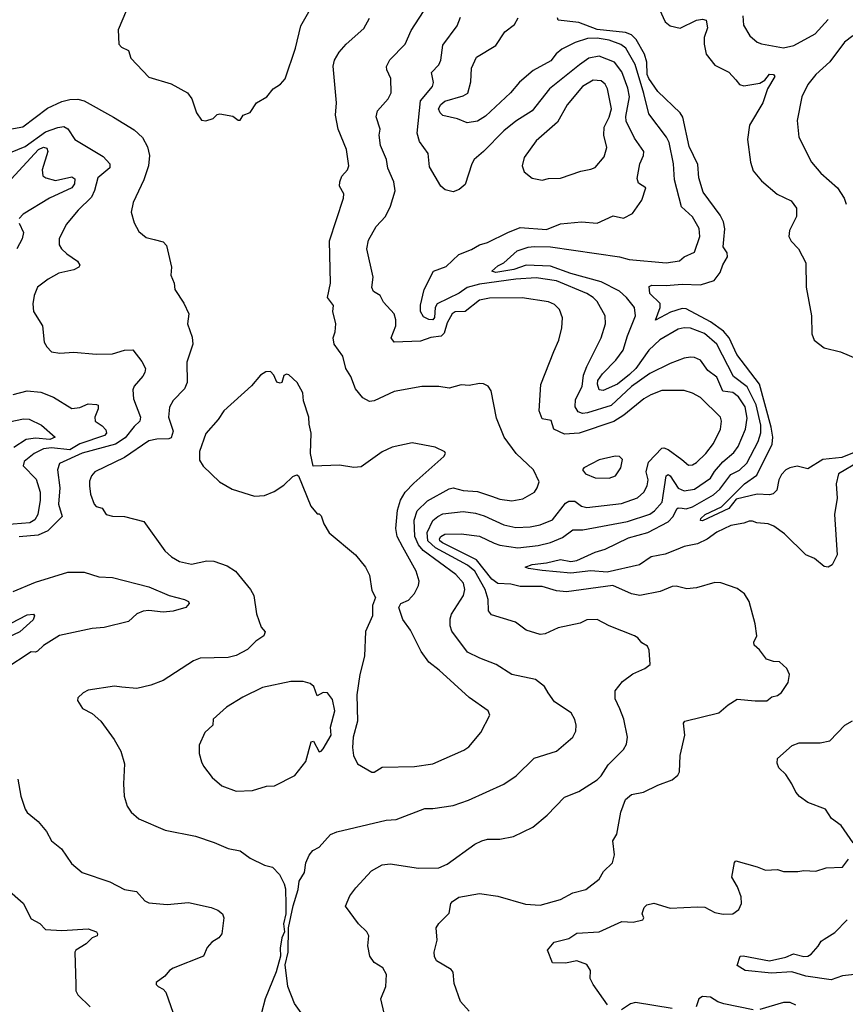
# Model space of a CAD drawing. Extents: x 1246230 to 1426786, y 660032 to 763141.
# Tile 118 of 256: x 1328448 to 1332519, y 680898 to 685755. Entities that reach past the tile are written whole.
import ezdxf

# ---------------------------------------------------------------- set-up
doc = ezdxf.new("R2010")
doc.units = 0

msp = doc.modelspace()

# ---------------------------------------------------------------- linework, layer by layer
at = {"layer": '0CON10XD'}
for points in [[(1330244.5, 680854.5), (1330228.6, 680925), (1330254, 680985), (1330256, 681045), (1330238.3, 681078.3), (1330195, 681103.8), (1330174, 681135), (1330164.1, 681185.9), (1330168.6, 681235), (1330160, 681255), (1330118, 681295), (1330055, 681382.5), (1330075, 681433.8), (1330105, 681472.5), (1330183.3, 681556.7), (1330234.6, 681585.4), (1330275, 681591.4), (1330415, 681568.9), (1330515, 681571.1), (1330555, 681588.6), (1330692.6, 681687.4), (1330726.2, 681705), (1330755, 681713.3), (1330815, 681712.9), (1330882.5, 681725), (1330977.6, 681772.4), (1331049.1, 681830.9), (1331135, 681920), (1331205, 681948.1), (1331295.3, 682004.7), (1331315.5, 682025), (1331350.1, 682079.9), (1331425.4, 682154.6), (1331439.3, 682180.7), (1331444.4, 682215), (1331427.5, 682305), (1331407.1, 682355), (1331384.4, 682405), (1331384, 682445), (1331419.7, 682490.3), (1331471.7, 682528.3), (1331530, 682555), (1331556.2, 682575), (1331551.2, 682645), (1331543.3, 682665), (1331515, 682681.2), (1331496.2, 682705), (1331480, 682715), (1331354.6, 682764.6), (1331295, 682796.7), (1331245, 682794.4), (1331212, 682778), (1331102.5, 682755), (1331038.8, 682725), (1331015, 682722.1), (1330945, 682742.9), (1330893.2, 682783.2), (1330775, 682820), (1330759.7, 682839.7), (1330757.5, 682895), (1330742.8, 682945), (1330692.3, 683035), (1330655.8, 683065), (1330499, 683149), (1330460.6, 683185), (1330457.6, 683225), (1330485.8, 683284.2), (1330509.1, 683305), (1330535, 683317.9), (1330635, 683328.4), (1330695, 683320.5), (1330737.7, 683307.7), (1330835, 683263.7), (1330895, 683250.5), (1330965, 683253.7), (1331015, 683263.3), (1331075, 683288.5), (1331139.5, 683370.5), (1331155, 683379.8), (1331185, 683379.7), (1331218.1, 683355), (1331245, 683348.6), (1331415, 683368.8), (1331495, 683397.1), (1331525.6, 683424.4), (1331542.2, 683455), (1331546.2, 683485), (1331537, 683525), (1331548.3, 683571.7), (1331615, 683640.7), (1331625, 683642.8), (1331644.8, 683634.8), (1331712.3, 683585), (1331745, 683557.3), (1331765, 683558.8), (1331785, 683570), (1331832.1, 683615), (1331869.6, 683665), (1331903.8, 683735), (1331908.5, 683775), (1331904.4, 683795), (1331805, 683891.1), (1331765, 683913.3), (1331725, 683925.4), (1331615, 683925.3), (1331560, 683905), (1331525, 683884.6), (1331427.3, 683805), (1331377.2, 683772.8), (1331206.2, 683715), (1331135, 683710), (1331082, 683735), (1331068.3, 683778.3), (1331025, 683786.2), (1331008.6, 683825), (1331018.1, 683955), (1331081.4, 684118.6), (1331105.6, 684175), (1331121.9, 684235), (1331124.4, 684285), (1331110, 684325), (1331085, 684349.5), (1331055, 684362.9), (1330925, 684383.3), (1330765, 684381.2), (1330715, 684371.5), (1330645, 684316.4), (1330595, 684313.3), (1330580, 684305), (1330555, 684260), (1330540.9, 684209.1), (1330525.9, 684194.1), (1330475, 684187.3), (1330425, 684168.9), (1330293.8, 684163.8), (1330280, 684185), (1330303.3, 684245), (1330303.1, 684275), (1330293.6, 684303.6), (1330242, 684362), (1330226, 684395), (1330192.9, 684415), (1330184.5, 684434.5), (1330190.4, 684485), (1330159.2, 684625), (1330167, 684667), (1330205, 684734.5), (1330251.4, 684785), (1330276, 684835), (1330298.7, 684911.3), (1330292.7, 684955), (1330262.5, 685022.5), (1330257.3, 685065), (1330226.7, 685135), (1330220.6, 685185), (1330225.8, 685215.8), (1330206.4, 685276.4), (1330211.4, 685305), (1330265, 685364.3), (1330280, 685395), (1330278.1, 685465), (1330257.6, 685507.6), (1330256.9, 685525), (1330273.3, 685556.7), (1330347.8, 685635), (1330378.1, 685701.9), (1330460.9, 685829.1)], [(1328975, 685802.5), (1328933.3, 685705), (1328936.7, 685635), (1328949.5, 685619.5), (1328983.8, 685603.8), (1328996.2, 685565), (1329085, 685472), (1329195, 685438.6), (1329274.4, 685394.4), (1329296, 685365), (1329320, 685295), (1329345, 685260), (1329365, 685256.7)], [(1329365, 685256.7), (1329401.7, 685268.3), (1329421.7, 685288.3), (1329435, 685291.2), (1329499.3, 685279.3), (1329525, 685260), (1329535, 685260), (1329550, 685285), (1329585, 685297.5), (1329616.2, 685345), (1329666.7, 685375), (1329697.5, 685415), (1329733, 685437), (1329756.4, 685463.6), (1329807.5, 685615), (1329834.3, 685725), (1329880.8, 685805)], [(1331603.5, 685805), (1331631.1, 685745), (1331656.2, 685725), (1331705, 685712.7), (1331785, 685752.9), (1331815, 685758.6), (1331832.7, 685752.7), (1331839.4, 685715), (1331823.3, 685666.7), (1331822.3, 685635), (1331833.3, 685585), (1331875, 685530.5), (1331945, 685495.7), (1331978.8, 685458.8), (1331998, 685435), (1332018.8, 685428.8), (1332097.8, 685442.2), (1332122.9, 685457.1), (1332145, 685486.5), (1332165.3, 685485.3), (1332170.8, 685475), (1332135.8, 685414.2), (1332112.5, 685345), (1332046, 685235), (1332036, 685165), (1332051.7, 685051.7), (1332065, 685010), (1332105, 684961.1), (1332183.1, 684895), (1332252.5, 684862.5), (1332278.8, 684825), (1332278.8, 684785), (1332244.5, 684715.5), (1332241.4, 684685), (1332252.1, 684662.1), (1332287.5, 684625), (1332323.8, 684555), (1332326.9, 684435), (1332351.9, 684295), (1332354.4, 684205), (1332365, 684174.3), (1332415, 684136.7), (1332495, 684116.2), (1332581.2, 684081.2)], [(1329843.3, 680845), (1329802.3, 680902.3), (1329770, 680985), (1329757.3, 681092.7), (1329770.8, 681155), (1329773.8, 681275), (1329795.8, 681384.2), (1329820.7, 681465), (1329826.2, 681505), (1329851.5, 681548.5), (1329858.9, 681595), (1329875, 681633.8), (1329893.6, 681656.4), (1329925, 681672.5), (1329981.2, 681735), (1330011.7, 681748.3), (1330255, 681807.1), (1330305, 681810), (1330445, 681864.4), (1330485, 681863.3), (1330585, 681879.4), (1330661.2, 681905), (1330835.8, 681984.2), (1330895.7, 682025), (1330985, 682112.5), (1331095, 682146), (1331175, 682216.2), (1331189.4, 682245), (1331192.2, 682275), (1331185, 682303.3), (1331167.5, 682335), (1331085, 682390), (1331054.2, 682434.2), (1331035.3, 682465.3), (1330990.6, 682500.6), (1330874.6, 682524.6), (1330797.5, 682575), (1330716, 682605), (1330656.7, 682635), (1330578.7, 682738.7), (1330570, 682765), (1330569.8, 682800.2), (1330576.7, 682823.3), (1330636.9, 682915), (1330642.5, 682945), (1330636.2, 682975), (1330598.7, 683018.7), (1330437.4, 683137.4), (1330414.5, 683165), (1330397, 683205), (1330393.6, 683286.4), (1330407.5, 683332.5), (1330458.1, 683381.9), (1330565, 683441.5), (1330585, 683445.3), (1330635, 683432.1), (1330705, 683427.9), (1330774.3, 683404.3), (1330815, 683390.7), (1330875, 683381.8), (1330928.6, 683391.4), (1330985.8, 683425), (1331000, 683445), (1331008.8, 683475), (1330980.8, 683535), (1330895.5, 683615), (1330837.3, 683695), (1330799.6, 683789.6), (1330772.5, 683925), (1330758.1, 683948.1), (1330735, 683958.8), (1330715, 683960), (1330665, 683950), (1330625, 683954.2), (1330565, 683937.1), (1330515, 683945.6), (1330430, 683945), (1330295, 683921.4), (1330195, 683875.7), (1330172.4, 683872.4), (1330140.3, 683890.3), (1330104.3, 683935), (1330081.1, 683995), (1330056.2, 684035), (1330041.5, 684095), (1329998.1, 684155), (1329994.3, 684185), (1330003.8, 684215), (1330006.7, 684255), (1329991.4, 684315), (1329995.8, 684345), (1329965.5, 684385), (1329980.8, 684455), (1329975.6, 684664.4), (1330044.2, 684875), (1330045.6, 684895.6), (1330024.5, 684934.5), (1330025.8, 684955.8), (1330036.7, 684983.3), (1330064, 685015), (1330071.4, 685035), (1330058.9, 685115), (1330018.8, 685215), (1330004.4, 685285), (1330010, 685345), (1329993.7, 685526.3), (1329999.4, 685555), (1330022.9, 685595), (1330057.5, 685635), (1330145, 685711.4), (1330172.7, 685762.7)], [(1331524.3, 681944.3), (1331595, 681979.6), (1331665.5, 682004.5), (1331692.4, 682027.6), (1331700.8, 682045), (1331704.4, 682125), (1331727.9, 682225), (1331721.2, 682285), (1331727.5, 682295), (1331896.2, 682335), (1331941.2, 682375), (1331985, 682403.8), (1332075, 682394.2), (1332132.5, 682395), (1332156, 682414), (1332185, 682422), (1332205, 682436), (1332238, 682485), (1332243.8, 682525), (1332230, 682555), (1332195, 682586.7), (1332165, 682588.8), (1332131.2, 682601.2), (1332096.6, 682646.6), (1332069.7, 682669.7), (1332067.5, 682685), (1332082, 682715), (1332074, 682775), (1332045.7, 682885.7), (1332022.7, 682922.7), (1331985, 682950), (1331905, 682976.9), (1331875, 682978.1), (1331785, 682952.9), (1331737.7, 682947.7), (1331685, 682960), (1331665, 682958.9), (1331605.4, 682934.6), (1331505.3, 682914.7), (1331465, 682923.2), (1331373.4, 682963.4), (1331143.5, 682933.5), (1331095, 682938.4), (1331025, 682959.4), (1330915, 682958.9), (1330870.4, 682970.4), (1330805, 682974.1), (1330775.3, 682995.3), (1330700.6, 683090.6), (1330531.9, 683175), (1330519.8, 683185), (1330517.6, 683195), (1330525, 683206.5), (1330545, 683217.9), (1330625, 683219.6), (1330715, 683206.8), (1330786.8, 683173.2), (1330815, 683163.7), (1330905, 683150.5), (1331005, 683160.8), (1331065, 683175.8), (1331125, 683200.8), (1331175, 683237.9), (1331225, 683238.8), (1331445, 683279), (1331555, 683316.6), (1331578.4, 683331.6), (1331615.2, 683375), (1331635, 683505.5), (1331645, 683510.9), (1331655, 683504.5), (1331695, 683444.1), (1331725, 683431.1), (1331775, 683440), (1331855, 683492.9), (1331873.9, 683526.1), (1331915.4, 683574.6), (1331969.3, 683620.7), (1331991, 683649), (1332027, 683735), (1332035, 683790), (1332024.8, 683845), (1331992.6, 683895), (1331965, 683915.6), (1331915, 683921.9), (1331885, 683992.5), (1331840.7, 684025), (1331804.4, 684075), (1331775, 684088.8), (1331755, 684090), (1331724.7, 684085.3), (1331655, 684058.9), (1331555, 684009.8), (1331464.9, 683945.1), (1331365, 683852.4), (1331247.1, 683815), (1331223.3, 683813.3), (1331201.2, 683821.2), (1331186.5, 683845), (1331189, 683881), (1331220.9, 683945), (1331228.3, 684001.7), (1331244.6, 684045), (1331315, 684186), (1331336.8, 684255), (1331334.5, 684295), (1331295, 684364.4), (1331275.6, 684385.6), (1331245, 684405.3), (1331095, 684467.6), (1330995, 684482.2), (1330895, 684475.8), (1330715, 684449.9), (1330655, 684434.9), (1330614.2, 684405.8), (1330506.2, 684353.8), (1330496.2, 684335), (1330493.8, 684286.2), (1330485.1, 684274.9), (1330465, 684277), (1330439.3, 684289.3), (1330424.5, 684315), (1330423.4, 684346.6), (1330442.9, 684425), (1330487.5, 684515), (1330551.6, 684538.4), (1330612.6, 684597.4), (1330675, 684621.5), (1330715, 684644.6), (1330755, 684656.2), (1330854.7, 684705.3), (1330915, 684730), (1331045, 684720), (1331115, 684747.8), (1331217.4, 684757.4), (1331295, 684752.2), (1331375, 684788.1), (1331425, 684776.9), (1331470, 684800), (1331515.4, 684865), (1331535.8, 684925), (1331499.5, 684949.5), (1331492.5, 684972.5), (1331505.9, 685045), (1331523.6, 685085), (1331525.5, 685105), (1331480.3, 685170.3), (1331439.2, 685255), (1331437.6, 685277.6), (1331454.4, 685375), (1331446.8, 685416.8), (1331417.7, 685497.7), (1331381.5, 685545), (1331305, 685574.6), (1331255, 685565.3), (1331207.5, 685532.5), (1331060.9, 685415), (1330975, 685306.1), (1330895, 685254.7), (1330835, 685206.6), (1330735.7, 685105), (1330688.1, 685065), (1330676.7, 685045), (1330645, 684942.5), (1330615, 684917.1), (1330585, 684906.9), (1330545.7, 684915.7), (1330524.3, 684934.3), (1330469.3, 685029.3), (1330462.5, 685095), (1330418.9, 685155), (1330407.5, 685195), (1330424.3, 685355.7), (1330484, 685425), (1330488, 685445), (1330478.5, 685495), (1330515, 685533.1), (1330523.8, 685555), (1330535, 685630), (1330604.7, 685725.3), (1330621.5, 685768.5)], [(1331685, 683139.8), (1331631.4, 683118.6), (1331562.5, 683105), (1331505, 683066.3), (1331345, 683030), (1331265, 683035.7), (1331164.8, 683024.8), (1331025, 683037.9), (1330957.3, 683047.3), (1330940, 683055), (1330975, 683067.6), (1331045, 683075.2), (1331115, 683092.4), (1331165, 683082.4), (1331195, 683087.2), (1331285, 683128.7), (1331335, 683143.5), (1331450.5, 683199.5), (1331545, 683225.6), (1331645, 683278.8), (1331670.5, 683305), (1331688.6, 683341.4), (1331695, 683346.6), (1331715, 683345.6), (1331735, 683342.3), (1331765, 683351.9), (1331868.7, 683411.4), (1331900.6, 683439.4), (1331955, 683511.9), (1331996.7, 683533.3), (1332032.9, 683567.1), (1332088.8, 683675), (1332102.9, 683717.1), (1332102.4, 683755), (1332079.9, 683855), (1332035, 683943.9), (1331967, 683995), (1331885, 684154.7), (1331825, 684206.7), (1331755, 684234.1), (1331725, 684235.9), (1331695, 684229.3), (1331605, 684175.3), (1331550.5, 684125), (1331485.5, 684035), (1331454.4, 684005), (1331395, 683957.1), (1331325, 683926), (1331305, 683928.6), (1331296.9, 683956.9), (1331298.9, 683975), (1331321.2, 684008.8), (1331388.1, 684075), (1331423.2, 684125), (1331444.3, 684195.7), (1331484.6, 684295), (1331478.8, 684335), (1331439.3, 684385), (1331405, 684416.5), (1331315, 684462.8), (1331165, 684503.1), (1331065, 684539.2), (1330945, 684544.5), (1330885, 684523.5), (1330795, 684508.9), (1330776, 684515), (1330805, 684541.8), (1330834.5, 684555.5), (1330901.4, 684615), (1330955, 684633.6), (1330985, 684637.2), (1331065, 684634.7), (1331405, 684585.3), (1331452.9, 684572.9), (1331635, 684556.6), (1331701.2, 684565), (1331724.6, 684585.4), (1331775, 684608), (1331800.9, 684685), (1331798.2, 684725), (1331765, 684783.1), (1331712.1, 684832.1), (1331676.2, 684965), (1331672.4, 685045), (1331650.3, 685150.2), (1331637.9, 685175), (1331550.6, 685290.6), (1331525, 685390.8), (1331482.9, 685535), (1331437.1, 685615), (1331412.6, 685632.6), (1331355, 685655.1), (1331295, 685664.6), (1331248.1, 685661.9), (1331186.6, 685643.4), (1331120.5, 685609.5), (1331093.3, 685586.7), (1331067.4, 685552.6), (1330980, 685505), (1330913.1, 685446.9), (1330867.7, 685395), (1330745, 685280), (1330705, 685254.8), (1330655, 685246.2), (1330606.6, 685266.6), (1330535, 685282.5), (1330520.4, 685295), (1330513.7, 685315), (1330525, 685337.5), (1330545, 685353.3), (1330635, 685380), (1330656.9, 685393.1), (1330671.7, 685448.3), (1330675.8, 685515.8), (1330699.8, 685570.2), (1330795, 685627.8), (1330840, 685695), (1330887.6, 685732.4), (1330905.3, 685764.7)], [(1332595, 683632.8), (1332501.9, 683595), (1332407.8, 683585), (1332335, 683539.5), (1332282.1, 683552.1), (1332245, 683544.7), (1332225, 683534), (1332205, 683510.8), (1332192.1, 683485), (1332180.8, 683435), (1332163.4, 683416.6), (1332145, 683411.6), (1332085, 683414.4), (1331980.8, 683389.2), (1331945, 683343.3), (1331815, 683283.3), (1331805, 683284.3), (1331807.3, 683295), (1331827.3, 683315), (1331908.6, 683351.4), (1332021.8, 683465), (1332082, 683508), (1332158.3, 683661.7), (1332161.1, 683695), (1332152.7, 683745), (1332096.7, 683956.7), (1331984.4, 684104.4), (1331946.4, 684186.4), (1331918.7, 684218.7), (1331855.1, 684265.1), (1331735, 684329.4), (1331715, 684329.8), (1331657.5, 684312.5), (1331583.3, 684273.3), (1331605.4, 684335), (1331606.9, 684355), (1331555.8, 684405), (1331551.3, 684438.7), (1331565, 684445.5), (1331635, 684443.8), (1331715, 684451.2), (1331805, 684447.5), (1331871.8, 684468.2), (1331901.9, 684508.1), (1331915, 684546.7), (1331938.8, 684585), (1331935.7, 684605), (1331917.5, 684635), (1331919.6, 684670.4), (1331924.3, 684724.3), (1331917.8, 684757.8), (1331901.7, 684791.7), (1331818.8, 684905), (1331797.1, 684975), (1331791.3, 685041.3), (1331749.8, 685129.8), (1331718.4, 685275), (1331705.2, 685295.2), (1331595, 685400.6), (1331550.7, 685465), (1331542.8, 685485), (1331539.6, 685545), (1331529, 685585), (1331487.8, 685657.8), (1331465, 685681.1), (1331435, 685692.4), (1331295, 685707.4), (1331205, 685740.8), (1331103, 685753), (1331100, 685765)], [(1332014.1, 685775), (1332017.6, 685727.6), (1332048.1, 685675), (1332084, 685644), (1332105, 685635.6), (1332215, 685616.8), (1332265, 685628.4), (1332370.8, 685685), (1332435, 685756.2)], [(1332555.9, 685675), (1332515.8, 685645), (1332443.3, 685546.7), (1332374.5, 685485), (1332333.8, 685435), (1332304.6, 685375), (1332281.7, 685258.3), (1332289.4, 685175), (1332352.2, 685052.2), (1332397.8, 684997.8), (1332481.4, 684925), (1332513.1, 684875), (1332523.1, 684845)], [(1331025, 684963.3), (1331055, 684971.1), (1331115, 684973.1), (1331215, 685007.5), (1331265, 685018), (1331285, 685026.2), (1331330.5, 685079.5), (1331342.5, 685125), (1331328.2, 685185), (1331330, 685225), (1331355.4, 685275), (1331365.6, 685315.6), (1331346.7, 685415), (1331335, 685436.5), (1331315, 685452.9), (1331275, 685456.9), (1331222.9, 685425), (1331147.1, 685335), (1331099.5, 685250.5), (1330995, 685158), (1330935, 685076.2), (1330925.7, 685035), (1330936, 685005), (1330975, 684972.9), (1331025, 684963.3)], [(1328195, 685179.5), (1328463.2, 685226.8), (1328585, 685318.2), (1328655, 685351.3), (1328695, 685361.8), (1328735, 685362.9), (1328765.4, 685355.4), (1328910, 685275), (1329011.9, 685211.9), (1329053.4, 685173.4), (1329078.3, 685128.3), (1329087.8, 685085), (1329082.2, 685035), (1329060.6, 684965), (1329006.8, 684853.2), (1328997.5, 684805), (1329012.4, 684752.4), (1329035, 684710), (1329070.9, 684680.9), (1329110.9, 684670.9), (1329155, 684658.8), (1329171.7, 684641.7), (1329196, 684535), (1329193.8, 684495), (1329210, 684455), (1329212.5, 684425), (1329257, 684357), (1329281.4, 684305), (1329276, 684255), (1329298.3, 684188.3), (1329301.4, 684155), (1329272.2, 684065), (1329273.3, 683965), (1329260.6, 683935), (1329204, 683876), (1329186.2, 683843.8), (1329181.5, 683795), (1329205.3, 683725.3), (1329195, 683692.9), (1329183, 683687), (1329123.8, 683686.2), (1329085, 683677.2), (1328965, 683595.9), (1328817.5, 683525), (1328801.1, 683505), (1328792, 683478), (1328792.2, 683455), (1328797.1, 683415), (1328814.5, 683364.5), (1328824.5, 683354.5), (1328853.8, 683345), (1328874.2, 683314.2), (1328905, 683305.8), (1328965, 683304), (1329060, 683280), (1329163.8, 683135), (1329195.7, 683105.7), (1329235, 683082.5), (1329295, 683070), (1329370, 683085), (1329405, 683084.4), (1329470.7, 683060.7), (1329511.2, 683035), (1329586, 682945), (1329602, 682915), (1329615.8, 682825), (1329638.8, 682758.8), (1329658.8, 682735), (1329651.2, 682715), (1329611.4, 682688.6), (1329571.7, 682648.3), (1329515, 682617.9), (1329475, 682608.2), (1329337.5, 682605), (1329305, 682592), (1329155, 682496), (1329095, 682472), (1329025, 682456.2), (1328951.7, 682461.7), (1328915, 682466.7), (1328785, 682447.5), (1328760, 682435), (1328735, 682410), (1328733, 682397), (1328757, 682357), (1328805, 682332.5), (1328847.5, 682295), (1328913.8, 682205), (1328946.9, 682146.9), (1328964.3, 682085), (1328959.1, 681985), (1328963.5, 681925), (1328977.5, 681875), (1328996.9, 681845), (1329035, 681813.3), (1329165, 681757.5), (1329315, 681726.9), (1329406.6, 681696.6), (1329475, 681665.7), (1329535, 681655.8), (1329585, 681619.2), (1329655, 681584.3), (1329693.8, 681573.8), (1329728.3, 681538.3), (1329751.7, 681491.7), (1329758.3, 681468.3), (1329760.9, 681389.1), (1329760, 681345), (1329749.2, 681295), (1329754.2, 681255), (1329741.2, 681225), (1329732, 681175), (1329734, 681135), (1329711.7, 681058.3), (1329658, 680925), (1329640, 680855)], [(1328244.7, 685035.2), (1328475, 685130.2), (1328575, 685201.3), (1328635, 685223.4), (1328665, 685227.8), (1328685, 685217.5), (1328719.4, 685165), (1328860.1, 685080.1), (1328891.9, 685045), (1328891.9, 685025), (1328833.3, 684975), (1328816.8, 684913.2), (1328801, 684879), (1328735.8, 684815), (1328677.1, 684745), (1328642.5, 684675), (1328643.1, 684645), (1328653.3, 684625), (1328679.5, 684599.5), (1328733.3, 684563.3), (1328744.3, 684545), (1328740, 684535), (1328715, 684521.8), (1328640, 684505), (1328587.5, 684475), (1328535, 684435.8), (1328519.4, 684395), (1328513, 684353), (1328515.8, 684315), (1328560.8, 684245), (1328568.8, 684165), (1328581.2, 684141.2), (1328605, 684116.2), (1328645, 684109.4), (1328715, 684115.6), (1328825, 684105.8), (1328905, 684106.9), (1328964.5, 684125.5), (1329005, 684125.8), (1329049.8, 684069.8), (1329067.5, 684035), (1329065.6, 684015), (1329055, 683996.2), (1329012, 683948), (1329005, 683930), (1329009.5, 683885), (1329043.8, 683795), (1329040.9, 683775), (1329011.4, 683748.6), (1328967.4, 683692.6), (1328919.4, 683660.6), (1328755, 683617.6), (1328643.8, 683566.2), (1328634, 683535), (1328646.2, 683446.2), (1328638.6, 683365), (1328656.8, 683305), (1328587, 683233), (1328538.2, 683211.8), (1328445, 683203.8)], [(1328405, 684969.2), (1328540.6, 685115), (1328565, 685126.1), (1328581.2, 685121.2), (1328585.9, 685105), (1328557.9, 685015), (1328561.1, 684985), (1328576.2, 684975), (1328625, 684962.7), (1328705, 684980), (1328719.8, 684969.8), (1328718, 684945), (1328704.3, 684925.7), (1328595, 684875.2), (1328465, 684796.2), (1328445.5, 684775)], [(1328445, 684752), (1328466.4, 684705), (1328460, 684675), (1328433.1, 684625)], [(1330195, 682043.1), (1330235, 682068), (1330395, 682070.8), (1330485, 682084.5), (1330637.9, 682152.1), (1330662.1, 682167.9), (1330721.7, 682238.3), (1330766, 682325), (1330758, 682345), (1330665, 682412.2), (1330516.7, 682546.7), (1330465, 682585.6), (1330427.6, 682637.6), (1330375, 682744.3), (1330336.6, 682796.6), (1330316.7, 682855), (1330327.5, 682875), (1330365, 682891.2), (1330395, 682923.8), (1330415, 682963.3), (1330418.1, 682985), (1330402.5, 683035), (1330337.7, 683152.3), (1330309.6, 683205), (1330302.7, 683245), (1330311.1, 683335), (1330325.2, 683384.8), (1330349.1, 683425), (1330390.7, 683469.3), (1330539.5, 683600.5), (1330547.5, 683615), (1330543.6, 683623.6), (1330497, 683647), (1330383, 683667), (1330285, 683646), (1330235, 683624.2), (1330131.2, 683548.8), (1330095.9, 683545.9), (1330025, 683558), (1329895, 683552.5), (1329881.2, 683615), (1329885.8, 683715), (1329875, 683760), (1329874, 683795), (1329846.9, 683875), (1329844.2, 683915), (1329815.8, 683965.8), (1329775, 684003.3), (1329763.3, 684006.7), (1329750.7, 683999.3), (1329740, 683965), (1329731.7, 683961.7), (1329715, 683967.5), (1329701.2, 684001.2), (1329685, 684020), (1329662.3, 684017.7), (1329635, 684001.2), (1329590.9, 683949.1), (1329455, 683826), (1329426.4, 683783.6), (1329365, 683713.3), (1329334.5, 683625.5), (1329335, 683582.5), (1329353, 683553), (1329433.3, 683475), (1329495, 683439.2), (1329605, 683404), (1329655, 683408), (1329703, 683427), (1329750.3, 683459.7), (1329795, 683502.5), (1329815, 683510), (1329822.5, 683505), (1329883.3, 683355), (1329915, 683317.5), (1329925, 683317.5), (1329935, 683307.5), (1329948.3, 683268.3), (1329974.2, 683224.2), (1330103.3, 683115), (1330153.8, 683055), (1330172, 683015), (1330185, 682940), (1330202.5, 682905), (1330188, 682865), (1330187.5, 682815), (1330152.3, 682737.7), (1330148.8, 682615), (1330124.3, 682525), (1330110, 682425), (1330114.3, 682295), (1330092.5, 682215), (1330089.5, 682165), (1330094.5, 682124.5), (1330114, 682085), (1330183.7, 682043.7), (1330195, 682043.1)], [(1328415, 683906.2), (1328485, 683923.8), (1328552, 683918), (1328613.7, 683893.6), (1328705, 683836.4), (1328745, 683841.4), (1328785, 683860), (1328827, 683857), (1328834, 683854), (1328834.4, 683835), (1328818.2, 683795), (1328820, 683775), (1328855, 683751.5), (1328871.9, 683731.9), (1328875.3, 683715), (1328866.6, 683703.4), (1328745, 683662.7), (1328695, 683632.5), (1328605, 683642.7), (1328565, 683638.8), (1328519.6, 683615), (1328470.5, 683575), (1328464, 683554), (1328528.5, 683488.5), (1328548.9, 683425), (1328548.8, 683385), (1328536.5, 683315), (1328521.9, 683288.1), (1328497.3, 683272.7), (1328375, 683264)], [(1328395, 683771.9), (1328466, 683786), (1328495, 683785.3), (1328555, 683755.6), (1328622.5, 683695), (1328595.6, 683684.4), (1328525, 683690.8), (1328479.4, 683685), (1328419.5, 683645)], [(1331355, 683493.3), (1331385.7, 683505), (1331411.9, 683545), (1331420, 683585), (1331405, 683600), (1331385, 683602.5), (1331305, 683584.2), (1331230, 683545), (1331223.3, 683535), (1331237.5, 683515), (1331285, 683495.8), (1331355, 683493.3)], [(1332585.2, 683574.8), (1332485.7, 683515), (1332473.5, 683465), (1332479.2, 683395), (1332466.5, 683315), (1332478.8, 683115), (1332454.1, 683065.9), (1332435, 683053.8), (1332415, 683058), (1332366.6, 683096.6), (1332325, 683116), (1332219.4, 683219.4), (1332166.6, 683256.6), (1332137.9, 683267.9), (1332082.7, 683272.7), (1332060.7, 683280.7), (1332045, 683282), (1332019.1, 683270.9), (1331955, 683259.6), (1331885, 683226.8), (1331837.1, 683192.9), (1331790.3, 683169.7), (1331725, 683155.6), (1331685, 683139.8)], [(1328415, 682934.7), (1328525, 682980), (1328685, 683029.5), (1328765, 683030.5), (1328837.2, 683007.2), (1328905, 683003.1), (1329085, 682956.9), (1329185, 682915.4), (1329260, 682895), (1329280, 682885), (1329283.3, 682875), (1329267.5, 682855), (1329205, 682836.7), (1329155, 682832.1), (1329085, 682840.9), (1329056.8, 682836.8), (1329025, 682824.3), (1328983.5, 682786.5), (1328865, 682756.2), (1328805, 682751.1), (1328643.5, 682716.5), (1328565, 682668.8), (1328535, 682640), (1328525, 682634.6), (1328505, 682636.2), (1328375, 682551.2)], [(1328405, 682778.2), (1328485, 682819.2), (1328515, 682821.8), (1328521.2, 682815), (1328514.1, 682795), (1328448.5, 682735), (1328386.1, 682705)], [(1329515, 681949.4), (1329595, 681953.3), (1329665, 681974.4), (1329705, 681975.8), (1329805, 682027.1), (1329858, 682095), (1329885, 682193.3), (1329896.4, 682196.4), (1329923.9, 682143.9), (1329935, 682146.2), (1329945, 682158.8), (1329983.1, 682225), (1329981.2, 682265), (1330001.5, 682345), (1329990.9, 682400.9), (1329965, 682433.8), (1329943.9, 682436.1), (1329915, 682420), (1329898, 682465), (1329880.3, 682480.3), (1329845, 682490.6), (1329785, 682490), (1329645, 682460.6), (1329547.6, 682412.4), (1329467, 682363), (1329401.2, 682305), (1329400, 682275), (1329360.9, 682239.1), (1329333, 682177), (1329332.5, 682135), (1329344.4, 682094.4), (1329353.4, 682073.4), (1329397.6, 682017.6), (1329445, 681975.8), (1329515, 681949.4)], [(1332558, 681695), (1332499.5, 681779.5), (1332450.8, 681815), (1332421.3, 681861.3), (1332335, 681892.9), (1332292.8, 681922.8), (1332274.5, 681944.5), (1332256.2, 681986.2), (1332225, 682031.2), (1332191.2, 682065), (1332183, 682087), (1332185, 682110), (1332257.5, 682175), (1332291.7, 682188.3), (1332395, 682188.2), (1332443, 682197), (1332516.2, 682275), (1332555, 682296.7)], [(1328438.8, 682008.8), (1328452.9, 681925), (1328475, 681860), (1328485, 681843.8), (1328538.9, 681798.9), (1328580.5, 681750.5), (1328603.8, 681705), (1328654.2, 681665), (1328703.3, 681593.3), (1328755, 681548.9), (1328892.5, 681502.5), (1328965, 681464.5), (1329024.2, 681454.2), (1329065, 681408.8), (1329085, 681398.8), (1329175, 681390), (1329280.7, 681400.7), (1329392.5, 681375), (1329425, 681362.5), (1329448.6, 681345), (1329454.3, 681324.3), (1329444.3, 681245), (1329430, 681225), (1329395, 681203.8), (1329372.1, 681177.9), (1329354.4, 681135.6), (1329204.3, 681075.7), (1329186.1, 681063.9), (1329163.9, 681036.1), (1329120, 681005), (1329120, 680995), (1329130, 680985), (1329155, 680972.5), (1329168.3, 680958.3), (1329204.2, 680854.2)], [(1330665, 680863.8), (1330620.9, 680910.9), (1330590.8, 681000.8), (1330585.7, 681055.7), (1330575, 681070), (1330503, 681113), (1330493, 681133), (1330491.2, 681155), (1330506.7, 681215), (1330501.2, 681275), (1330514.1, 681295.9), (1330565, 681347.5), (1330574, 681395), (1330581.2, 681405), (1330613.8, 681426.2), (1330715, 681443.8), (1330805, 681431.4), (1330941.7, 681391.7), (1331015, 681386.4), (1331113.8, 681415), (1331175, 681447.5), (1331240, 681465), (1331305, 681515.6), (1331326.6, 681553.4), (1331370.6, 681595), (1331380.8, 681635), (1331372, 681705), (1331392.3, 681737.7), (1331412.2, 681845), (1331435, 681907.8), (1331465, 681932.5), (1331524.3, 681944.3)], [(1331346.2, 680895), (1331276.2, 680995), (1331261.2, 681025), (1331263.3, 681065), (1331243.8, 681095), (1331195, 681112.9), (1331139.7, 681100.3), (1331075, 681102.5), (1331050, 681165), (1331083.3, 681205), (1331155, 681221.9), (1331195, 681248.6), (1331305, 681256), (1331416.4, 681306.4), (1331473.6, 681303.6), (1331520, 681315), (1331526.2, 681325), (1331517.5, 681345), (1331520, 681355), (1331526.7, 681375), (1331540.8, 681389.2), (1331575, 681396), (1331655, 681372.5), (1331790.8, 681379.2), (1331826.3, 681376.3), (1331875, 681351.4), (1331917.3, 681342.7), (1331965, 681344.2), (1331994.2, 681365), (1332007.5, 681395), (1332005, 681427.5), (1331987.8, 681477.8), (1331959.2, 681525), (1331973.1, 681596.9), (1331980, 681605), (1332085, 681576.7), (1332125, 681560), (1332185, 681563.3), (1332215, 681553.8), (1332285, 681552.5), (1332315, 681558.1), (1332374.3, 681554.3), (1332425, 681571.4), (1332505, 681574.3), (1332535, 681614.2)], [(1328385, 681468.1), (1328465, 681396.7), (1328505, 681318.8), (1328547.3, 681297.3), (1328575, 681266.7), (1328655, 681262.5), (1328785, 681270.5), (1328825.8, 681255.8), (1328831.9, 681245), (1328829.2, 681235), (1328804.6, 681225.4), (1328775, 681196.7), (1328724.4, 681165.6), (1328718.8, 681155), (1328724.2, 680995), (1328724.3, 680965), (1328734.6, 680944.6), (1328794.4, 680885)], [(1332625, 681052), (1332505, 681038), (1332448.8, 681018.8), (1332325, 681037.1), (1332255, 681058.4), (1332155, 681050.8), (1332025, 681063.9), (1331985, 681090), (1332000, 681135), (1332015, 681136.9), (1332145, 681111.8), (1332225, 681130.3), (1332263.5, 681146.5), (1332315, 681134.5), (1332334.2, 681135.8), (1332350, 681145), (1332385.8, 681184.2), (1332400.5, 681209.5), (1332415, 681220), (1332467.3, 681252.7), (1332527.5, 681315)], [(1332065, 680871.1), (1331919.8, 680899.8), (1331890, 680910), (1331855, 680932.5), (1331815, 680937.1), (1331796.2, 680925), (1331783.9, 680886.1)], [(1331665, 680876.5), (1331485, 680906.7), (1331459.7, 680900.3), (1331415, 680870.8)], [(1332275, 680893.3), (1332247.1, 680907.1), (1332215, 680907.5), (1332097.9, 680872.1)]]:
    msp.add_lwpolyline(points, dxfattribs=at)

doc.saveas('drawing.dxf')
